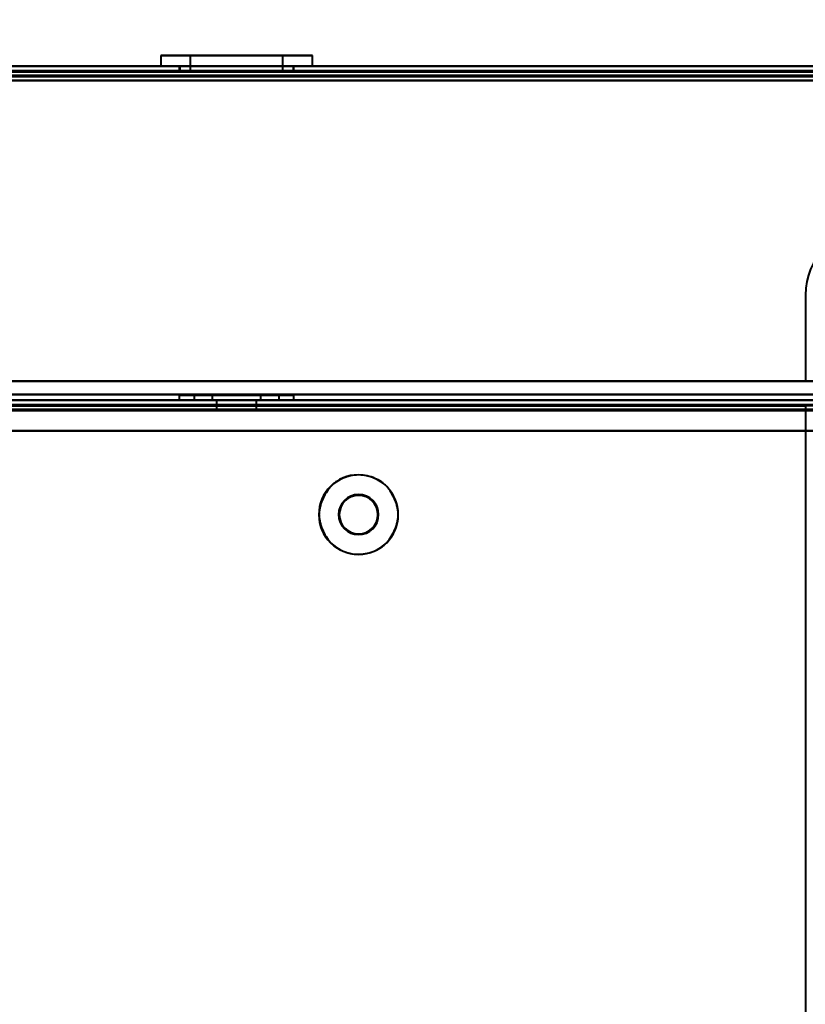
# Model space of a CAD drawing. Header units: millimetres. Extents: x -852 to 852, y -1321 to 592.
# Tile 50 of 111: x -623 to -540, y 319 to 422. Entities that reach past the tile are written whole.
import ezdxf

# ---------------------------------------------------------------- set-up
doc = ezdxf.new("R2010")
doc.units = ezdxf.units.MM
doc.layers.add('G-IMPT', color=8, linetype='Continuous', lineweight=40)

# ---------------------------------------------------------------- blocks, each defined once
blk = doc.blocks.new('NEXA 1500 CALQUES_dwg-769064-Niveau de réf_')
at = {"layer": 'G-IMPT'}
for p, q in [((-607.95, 451.05), (-607.95, 449.95)), ((-596.95, 451.05), (-607.95, 451.05)), ((-607.95, 451.05), (-596.95, 451.05)), ((-607.95, 451.05), (-603.05, 451.05)), ((-604.85, 451.05), (-604.85, 449.45)), ((-598.14, 451.05), (-604.85, 451.05)), ((-604.85, 451.05), (-598.14, 451.05)), ((-592.05, 451.05), (-603.05, 451.05)), ((-603.05, 451.05), (-592.05, 451.05)), ((-595.15, 451.05), (-601.86, 451.05)), ((-601.86, 451.05), (-595.15, 451.05)), ((-596.95, 451.05), (-592.05, 451.05)), ((-595.15, 449.45), (-595.15, 451.05)), ((-592.05, 449.95), (-592.05, 451.05)), ((689.4, 449.95), (-689.4, 449.95)), ((654.4, 449.95), (-654.4, 449.95)), ((-603.05, 449.95), (-607.95, 449.95)), ((-596.95, 449.95), (-607.95, 449.95)), ((-607.95, 449.95), (-596.95, 449.95)), ((-606, 449.95), (-606, 449.45)), ((-600, 449.95), (-606, 449.95)), ((-600, 449.95), (-606, 449.95)), ((-605.95, 449.95), (-605.95, 449.45)), ((-605.95, 449.95), (-597.72, 449.95)), ((-592.05, 449.95), (-603.05, 449.95)), ((-603.05, 449.95), (-592.05, 449.95)), ((-602.28, 449.95), (-594.05, 449.95)), ((-594, 449.95), (-600, 449.95)), ((-592.05, 449.95), (-596.95, 449.95)), ((-594.05, 449.45), (-594.05, 449.95)), ((-594, 449.45), (-594, 449.95)), ((-606, 449.45), (-600, 449.45)), ((-597.72, 449.45), (-605.95, 449.45)), ((-600, 449.45), (-604.85, 449.45)), ((-604.85, 449.45), (-598.14, 449.45)), ((-600, 449.45), (-602.28, 449.45)), ((-601.86, 449.45), (-600, 449.45)), ((-594.05, 449.45), (-600, 449.45)), ((-600, 449.45), (-594, 449.45)), ((-595.15, 449.45), (-600, 449.45)), ((-600, 449.45), (-595.15, 449.45)), ((-653.9, 414.95), (653.9, 414.95)), ((-606, 415.45), (-606, 414.95)), ((-600, 415.45), (-606, 415.45)), ((-606, 415.45), (-600, 415.45)), ((-594, 414.95), (-606, 414.95)), ((-594, 414.95), (-606, 414.95)), ((-606, 414.95), (-600, 414.95)), ((-606, 414.95), (-600, 414.95)), ((-604.45, 415.45), (-604.45, 414.95)), ((-604.45, 415.45), (-598.3, 415.45)), ((-600, 415.45), (-604.45, 415.45)), ((-604.45, 414.95), (-595.55, 414.95)), ((-604.45, 414.95), (-595.55, 414.95)), ((-601.7, 414.95), (-604.45, 414.95)), ((-598.3, 414.95), (-604.45, 414.95)), ((-602.55, 415.45), (-602.55, 414.95)), ((-599.02, 415.45), (-602.55, 415.45)), ((-602.55, 415.45), (-600, 415.45)), ((-597.45, 414.95), (-602.55, 414.95)), ((-597.45, 414.95), (-602.55, 414.95)), ((-602.55, 414.95), (-599.02, 414.95)), ((-602.55, 414.95), (-600.98, 414.95)), ((-602.1, 414.95), (-602.1, 413.95)), ((-602.1, 414.95), (-597.9, 414.95)), ((-602.1, 414.95), (-597.9, 414.95)), ((-600, 414.95), (-602.1, 414.95)), ((-600, 414.95), (-602.1, 414.95)), ((-601.7, 415.45), (-600, 415.45)), ((-595.55, 414.95), (-601.7, 414.95)), ((-600, 415.45), (-600.98, 415.45)), ((-600.98, 414.95), (-597.45, 414.95)), ((-600, 415.45), (-595.55, 415.45)), ((-594, 415.45), (-600, 415.45)), ((-600, 415.45), (-594, 415.45)), ((-595.55, 415.45), (-600, 415.45)), ((-597.45, 415.45), (-600, 415.45)), ((-600, 415.45), (-597.45, 415.45)), ((-600, 414.95), (-594, 414.95)), ((-597.9, 414.95), (-600, 414.95)), ((-597.9, 413.95), (-597.9, 414.95)), ((-597.45, 414.95), (-597.45, 415.45)), ((-595.55, 414.95), (-595.55, 415.45)), ((-594, 414.95), (-594, 415.45)), ((653.9, 414.45), (-653.9, 414.45)), ((-602.1, 413.95), (-600, 413.95)), ((-600, 413.95), (-602.1, 413.95)), ((-600, 413.95), (-597.9, 413.95)), ((-597.9, 413.95), (-600, 413.95))]:
    blk.add_line(p, q, dxfattribs=at)
at = {"layer": 'G-IMPT', "flags": 128}
for points in [[(689.4, 449.95), (344.7, 449.95), (0, 449.95), (-344.7, 449.95), (-689.4, 449.95)], [(-689.4, 449.95), (-344.7, 449.95), (0, 449.95), (344.7, 449.95), (689.4, 449.95)], [(689.4, 449.95), (344.7, 449.95), (0, 449.95), (-344.7, 449.95), (-689.4, 449.95)], [(-689.4, 449.95), (-344.7, 449.95), (0, 449.95), (344.7, 449.95), (689.4, 449.95)], [(654.4, 449.95), (327.2, 449.95), (0, 449.95), (-327.2, 449.95), (-654.4, 449.95)], [(654.4, 449.95), (327.2, 449.95), (0, 449.95), (-327.2, 449.95), (-654.4, 449.95)], [(-654.4, 449.95), (-327.2, 449.95), (0, 449.95), (327.2, 449.95), (654.4, 449.95)], [(-654.4, 449.95), (-327.2, 449.95), (0, 449.95), (327.2, 449.95), (654.4, 449.95)], [(689.4, 449.45), (344.7, 449.45), (0, 449.45), (-344.7, 449.45), (-689.4, 449.45)], [(689.4, 449.35), (344.7, 449.35), (0, 449.35), (-344.7, 449.35), (-689.4, 449.35)], [(-689.4, 449.35), (-344.7, 449.35), (0, 449.35), (344.7, 449.35), (689.4, 449.35)], [(-689.4, 449.35), (-344.7, 449.35), (0, 449.35), (344.7, 449.35), (689.4, 449.35)], [(689, 448.95), (344.5, 448.95), (0, 448.95), (-344.5, 448.95), (-689, 448.95)], [(-689, 448.95), (-344.5, 448.95), (0, 448.95), (344.5, 448.95), (689, 448.95)], [(688.9, 449.45), (344.45, 449.45), (0, 449.45), (-344.45, 449.45), (-688.9, 449.45)], [(-688.9, 449.45), (-344.45, 449.45), (0, 449.45), (344.45, 449.45), (688.9, 449.45)], [(688.9, 449.45), (344.45, 449.45), (0, 449.45), (-344.45, 449.45), (-688.9, 449.45)], [(-688.9, 449.45), (-344.45, 449.45), (0, 449.45), (344.45, 449.45), (688.9, 449.45)], [(688.9, 449.45), (344.45, 449.45), (0, 449.45), (-344.45, 449.45), (-688.9, 449.45)], [(-688.9, 449.45), (-344.45, 449.45), (0, 449.45), (344.45, 449.45), (688.9, 449.45)], [(-688.9, 448.95), (-344.45, 448.95), (0, 448.95), (344.45, 448.95), (688.9, 448.95)], [(688.9, 448.95), (344.45, 448.95), (0, 448.95), (-344.45, 448.95), (-688.9, 448.95)], [(-654.4, 449.45), (-327.2, 449.45), (0, 449.45), (327.2, 449.45), (654.4, 449.45)], [(654.4, 449.45), (327.2, 449.45), (0, 449.45), (-327.2, 449.45), (-654.4, 449.45)], [(654.4, 449.35), (327.2, 449.35), (0, 449.35), (-327.2, 449.35), (-654.4, 449.35)], [(-654.4, 449.35), (-327.2, 449.35), (0, 449.35), (327.2, 449.35), (654.4, 449.35)], [(-654.4, 449.35), (-327.2, 449.35), (0, 449.35), (327.2, 449.35), (654.4, 449.35)], [(654.4, 449.35), (327.2, 449.35), (0, 449.35), (-327.2, 449.35), (-654.4, 449.35)], [(654.4, 449.35), (327.2, 449.35), (0, 449.35), (-327.2, 449.35), (-654.4, 449.35)], [(-654.4, 449.35), (-327.2, 449.35), (0, 449.35), (327.2, 449.35), (654.4, 449.35)], [(654.4, 448.85), (327.2, 448.85), (0, 448.85), (-327.2, 448.85), (-654.4, 448.85)], [(-654.4, 448.85), (-327.2, 448.85), (0, 448.85), (327.2, 448.85), (654.4, 448.85)], [(654, 449.45), (327, 449.45), (0, 449.45), (-327, 449.45), (-654, 449.45)], [(-654, 449.45), (-327, 449.45), (0, 449.45), (327, 449.45), (654, 449.45)], [(654, 449.45), (327, 449.45), (0, 449.45), (-327, 449.45), (-654, 449.45)], [(-654, 449.45), (-327, 449.45), (0, 449.45), (327, 449.45), (654, 449.45)], [(653.9, 448.45), (326.95, 448.45), (0, 448.45), (-326.95, 448.45), (-653.9, 448.45)], [(653.9, 448.45), (326.95, 448.45), (0, 448.45), (-326.95, 448.45), (-653.9, 448.45)], [(-653.9, 448.45), (-326.95, 448.45), (0, 448.45), (326.95, 448.45), (653.9, 448.45)], [(-653.9, 448.45), (-326.95, 448.45), (0, 448.45), (326.95, 448.45), (653.9, 448.45)], [(-653.9, 448.45), (-326.95, 448.45), (0, 448.45), (326.95, 448.45), (653.9, 448.45)], [(653.9, 448.45), (326.95, 448.45), (0, 448.45), (-326.95, 448.45), (-653.9, 448.45)], [(653.9, 448.45), (326.95, 448.45), (0, 448.45), (-326.95, 448.45), (-653.9, 448.45)], [(-653.9, 448.45), (-326.95, 448.45), (0, 448.45), (326.95, 448.45), (653.9, 448.45)], [(-540.43, 425.95), (-540.43, 423.7), (-540.43, 421.45), (-540.43, 419.2), (-540.43, 416.95)], [(-654.4, 416.95), (-327.2, 416.95), (0, 416.95), (327.2, 416.95), (654.4, 416.95)], [(654.4, 416.95), (327.2, 416.95), (0, 416.95), (-327.2, 416.95), (-654.4, 416.95)], [(-653.9, 416.95), (-326.95, 416.95), (0, 416.95), (326.95, 416.95), (653.9, 416.95)], [(653.9, 416.95), (326.95, 416.95), (0, 416.95), (-326.95, 416.95), (-653.9, 416.95)], [(-653.9, 416.95), (-326.95, 416.95), (0, 416.95), (326.95, 416.95), (653.9, 416.95)], [(653.9, 416.95), (326.95, 416.95), (0, 416.95), (-326.95, 416.95), (-653.9, 416.95)], [(-635, 416.95), (-611.36, 416.95), (-587.72, 416.95), (-564.08, 416.95), (-540.43, 416.95)], [(-540.43, 416.95), (-564.08, 416.95), (-587.72, 416.95), (-611.36, 416.95), (-635, 416.95)], [(654.4, 414.95), (327.2, 414.95), (0, 414.95), (-327.2, 414.95), (-654.4, 414.95)], [(-654.4, 414.95), (-327.2, 414.95), (0, 414.95), (327.2, 414.95), (654.4, 414.95)], [(-653.9, 415.55), (-326.95, 415.55), (0, 415.55), (326.95, 415.55), (653.9, 415.55)], [(653.9, 415.55), (326.95, 415.55), (0, 415.55), (-326.95, 415.55), (-653.9, 415.55)], [(653.9, 415.55), (326.95, 415.55), (0, 415.55), (-326.95, 415.55), (-653.9, 415.55)], [(-653.9, 415.55), (-326.95, 415.55), (0, 415.55), (326.95, 415.55), (653.9, 415.55)], [(-653.9, 414.95), (-326.95, 414.95), (0, 414.95), (326.95, 414.95), (653.9, 414.95)], [(-653.9, 414.95), (-326.95, 414.95), (0, 414.95), (326.95, 414.95), (653.9, 414.95)], [(653.9, 414.95), (326.95, 414.95), (0, 414.95), (-326.95, 414.95), (-653.9, 414.95)], [(653.9, 414.95), (326.95, 414.95), (0, 414.95), (-326.95, 414.95), (-653.9, 414.95)], [(653.9, 414.95), (326.95, 414.95), (0, 414.95), (-326.95, 414.95), (-653.9, 414.95)], [(-653.9, 414.95), (-326.95, 414.95), (0, 414.95), (326.95, 414.95), (653.9, 414.95)], [(-654.4, 414.45), (-327.2, 414.45), (0, 414.45), (327.2, 414.45), (654.4, 414.45)], [(654.4, 414.35), (327.2, 414.35), (0, 414.35), (-327.2, 414.35), (-654.4, 414.35)], [(654, 413.95), (327, 413.95), (0, 413.95), (-327, 413.95), (-654, 413.95)], [(-654, 413.95), (-327, 413.95), (0, 413.95), (327, 413.95), (654, 413.95)], [(653.9, 414.45), (326.95, 414.45), (0, 414.45), (-326.95, 414.45), (-653.9, 414.45)], [(-653.9, 414.45), (-326.95, 414.45), (0, 414.45), (326.95, 414.45), (653.9, 414.45)], [(-653.9, 414.45), (-326.95, 414.45), (0, 414.45), (326.95, 414.45), (653.9, 414.45)], [(-653.9, 414.45), (-326.95, 414.45), (0, 414.45), (326.95, 414.45), (653.9, 414.45)], [(653.9, 414.45), (326.95, 414.45), (0, 414.45), (-326.95, 414.45), (-653.9, 414.45)], [(653.9, 414.45), (326.95, 414.45), (0, 414.45), (-326.95, 414.45), (-653.9, 414.45)], [(-653.9, 413.95), (-326.95, 413.95), (0, 413.95), (326.95, 413.95), (653.9, 413.95)], [(653.9, 413.95), (326.95, 413.95), (0, 413.95), (-326.95, 413.95), (-653.9, 413.95)], [(-653.9, 413.85), (-326.95, 413.85), (0, 413.85), (326.95, 413.85), (653.9, 413.85)], [(653.9, 413.85), (326.95, 413.85), (0, 413.85), (-326.95, 413.85), (-653.9, 413.85)], [(-635, 414.35), (-611.36, 414.35), (-587.72, 414.35), (-564.08, 414.35), (-540.43, 414.35)], [(-540.43, 414.35), (-564.08, 414.35), (-587.72, 414.35), (-611.36, 414.35), (-635, 414.35)], [(-540.43, 414.35), (-540.43, 216.25), (-540.43, 18.15), (-540.43, -179.95), (-540.43, -378.05)], [(-531.43, 411.73), (-559.57, 411.73), (-587.72, 411.73), (-615.86, 411.73), (-644.01, 411.73)], [(-644.01, 411.73), (-615.86, 411.73), (-587.72, 411.73), (-559.57, 411.73), (-531.43, 411.73)], [(-531.43, 411.73), (-559.57, 411.73), (-587.72, 411.73), (-615.86, 411.73), (-644.01, 411.73)], [(-644.01, 411.73), (-615.86, 411.73), (-587.72, 411.73), (-559.57, 411.73), (-531.43, 411.73)]]:
    blk.add_lwpolyline(points, dxfattribs=at)
at = {"layer": 'G-IMPT'}
for centre, radius, start, end in [((-533.43, 425.95), 7, 90, 180), ((-587.22, 402.95), 4.17, 90, 270), ((-587.22, 402.95), 4.17, 90, 270), ((-587.22, 402.95), 4.16, 90, 270), ((-587.22, 402.95), 4.16, 270, 90), ((-587.22, 402.95), 4.16, 270, 90), ((-587.22, 402.95), 4.16, 270, 90), ((-587.22, 402.95), 2.1, 90, 180), ((-587.22, 402.95), 2.1, 90, 270), ((-587.22, 402.95), 2.1, 360, 180), ((-587.22, 402.95), 2.02, 90, 180), ((-587.22, 402.95), 2.1, 270, 90), ((-587.22, 402.95), 2.1, 270, 90), ((-587.22, 402.95), 2.02, 360, 90), ((-587.22, 402.95), 2.1, 180, 270), ((-587.22, 402.95), 2.1, 180, 0), ((-587.22, 402.95), 2.02, 180, 0)]:
    blk.add_arc(centre, radius, start, end, dxfattribs=at)
for points in [[(-587.22, 407.11), (-587.54, 407.1), (-588.14, 407.02), (-588.94, 406.76), (-589.5, 406.45), (-589.85, 406.18), (-590.03, 406.01), (-590.29, 405.75), (-590.65, 405.27), (-591.04, 404.5), (-591.26, 403.83), (-591.35, 403.31), (-591.38, 402.95), (-591.35, 402.59), (-591.26, 402.07), (-591.04, 401.4), (-590.65, 400.62), (-590.29, 400.14), (-590.03, 399.88), (-589.85, 399.71), (-589.5, 399.44), (-588.94, 399.13), (-588.14, 398.87), (-587.54, 398.8), (-587.22, 398.78)], [(-587.22, 398.78), (-586.9, 398.8), (-586.29, 398.88), (-585.5, 399.14), (-584.93, 399.45), (-584.59, 399.72), (-584.4, 399.89), (-584.14, 400.15), (-583.78, 400.63), (-583.39, 401.4), (-583.17, 402.07), (-583.08, 402.59), (-583.06, 402.95), (-583.08, 403.31), (-583.17, 403.83), (-583.39, 404.5), (-583.78, 405.28), (-584.14, 405.76), (-584.4, 406.02), (-584.59, 406.19), (-584.93, 406.46), (-585.5, 406.77), (-586.29, 407.03), (-586.9, 407.1), (-587.22, 407.11)]]:
    blk.add_open_spline(points, degree=3, knots=[0, 0, 0, 0, 0.0625, 0.125, 0.1875, 0.21875, 0.234375, 0.25, 0.3125, 0.375, 0.4375, 0.46875, 0.5, 0.53125, 0.5625, 0.625, 0.6875, 0.75, 0.765625, 0.78125, 0.8125, 0.875, 0.9375, 1, 1, 1, 1], dxfattribs=at)

msp = doc.modelspace()

# ---------------------------------------------------------------- linework, layer by layer
at = {"color": 94, "lineweight": 30}
msp.add_circle((0, -17.5), 609.6, dxfattribs=at)

# ---------------------------------------------------------------- block references
at = {"layer": 'G-IMPT'}
msp.add_blockref('NEXA 1500 CALQUES_dwg-769064-Niveau de réf_', (0, -32.45), dxfattribs=at)

doc.saveas('drawing.dxf')
